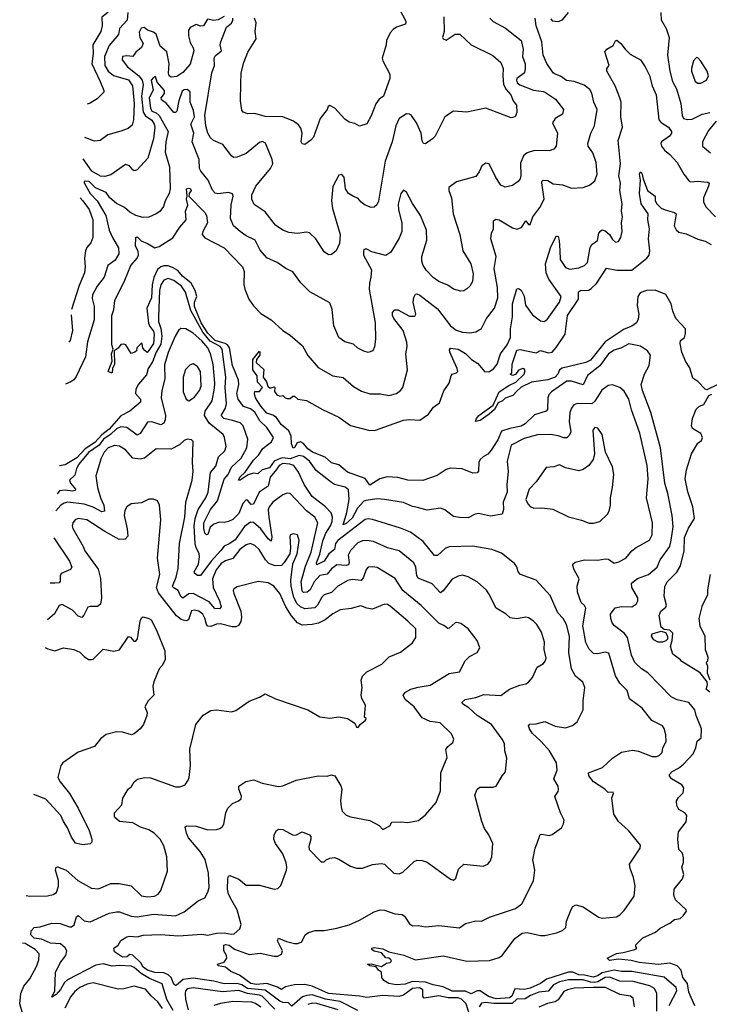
# Model space of a CAD drawing. Extents: x 1493970 to 1595317, y 729910 to 844791.
# Tile 195 of 256: x 1498057 to 1502742, y 823022 to 829716. Entities that reach past the tile are written whole.
import ezdxf

# ---------------------------------------------------------------- set-up
doc = ezdxf.new("R2010")
doc.units = 0

msp = doc.modelspace()

# ---------------------------------------------------------------- linework, layer by layer
at = {"layer": '0CON10XD'}
for points in [[(1498586, 830048.6), (1498595, 830043.8), (1498652.7, 829972.7), (1498703.3, 829935), (1498714.4, 829915), (1498714.4, 829884.4), (1498702.2, 829845), (1498675, 829809.2), (1498655.3, 829764.7), (1498615, 829732), (1498618.1, 829675), (1498608.2, 829635), (1498552.9, 829545), (1498556, 829485), (1498546.8, 829415), (1498604.4, 829295), (1498628, 829235), (1498627.7, 829222.3), (1498582.4, 829177.6), (1498535, 829148.6), (1498516, 829141.7)], [(1500588, 829885), (1500681.2, 829705), (1500677.5, 829685), (1500617.5, 829665), (1500595, 829650), (1500574.3, 829625.7), (1500548, 829575), (1500545.8, 829545), (1500520, 829455), (1500524, 829435), (1500572, 829345), (1500570.8, 829315), (1500528.6, 829195), (1500500, 829175), (1500476.8, 829143.2), (1500445, 829062.5), (1500415, 829007.5), (1500365, 828992.5), (1500335, 829010), (1500295, 829020), (1500265, 829038.8), (1500198.8, 829115), (1500165, 829133.3), (1500153.6, 829126.4), (1500146.2, 829105), (1500098.1, 829045), (1500052.9, 828917.1), (1500035, 828896.2), (1499995, 828867.5), (1499975, 828872.5), (1499970, 828885), (1499975.8, 828945), (1499967.9, 828977.9), (1499952.1, 829002.1), (1499916.1, 829026.1), (1499845, 829055.4), (1499725, 829057.8), (1499655, 829078), (1499606.1, 829076.1), (1499575, 829086.7), (1499565, 829100), (1499557.1, 829165), (1499558.7, 829281.3), (1499562.5, 829355), (1499580, 829425), (1499607.3, 829495), (1499664.4, 829585), (1499656, 829635), (1499664.3, 829694.3), (1499652.2, 829725)], [(1501250.6, 829725), (1501273.2, 829703.2), (1501357.2, 829657.2), (1501463.8, 829573.8), (1501478.2, 829515), (1501473.6, 829466.4), (1501490.6, 829415), (1501492.3, 829385), (1501486, 829355), (1501435.2, 829315), (1501431.4, 829305), (1501435.9, 829285.9), (1501455, 829272.9), (1501547.7, 829237.7), (1501615, 829226.8), (1501637.2, 829217.2), (1501697.1, 829175), (1501750.8, 829105), (1501745, 829073.8), (1501695, 829044), (1501677.5, 829015), (1501711.5, 828945), (1501701.2, 828855), (1501685, 828836.2), (1501655, 828824.2), (1501555, 828825.6), (1501505, 828811.8), (1501479.5, 828790.5), (1501458.7, 828741.3), (1501462.4, 828657.6), (1501456.7, 828635), (1501444.2, 828615), (1501405, 828588.1), (1501355, 828576.9), (1501325, 828591.9), (1501292.2, 828642.2), (1501245.6, 828735), (1501225, 828740.6), (1501197.8, 828722.2), (1501179.3, 828680.7), (1501155, 828650.8), (1501025, 828614), (1500972.9, 828575), (1500973.1, 828555), (1500991.5, 828505), (1501003.1, 828395), (1501048.2, 828255), (1501067.8, 828145), (1501121.1, 828055), (1501137.8, 827987.8), (1501133.3, 827935), (1501115.6, 827905), (1501095, 827885.8), (1501075, 827872.5), (1501055, 827869.2), (1501005, 827884.2), (1500965, 827911.9), (1500905, 827935.8), (1500865, 827963.1), (1500820.8, 828010.8), (1500798.9, 828045), (1500790, 828075), (1500790, 828105), (1500823.9, 828216.1), (1500821.8, 828285), (1500779.5, 828385), (1500725.4, 828465.4), (1500685, 828543.8), (1500665, 828556.7), (1500645.9, 828534.1), (1500629.3, 828460.7), (1500630.7, 828425), (1500652.6, 828332.6), (1500653.4, 828275), (1500635, 828230.6), (1500577.5, 828135), (1500545, 828113.2), (1500448.7, 828138.7), (1500415, 828156.2), (1500405, 828156.7), (1500393.1, 828146.9), (1500393.2, 828115), (1500446.2, 828015), (1500443.5, 827965), (1500432.9, 827925), (1500430.6, 827885), (1500472.5, 827655), (1500475.4, 827545), (1500468.5, 827491.5), (1500456, 827465), (1500425, 827454.2), (1500395, 827462.5), (1500355, 827482.5), (1500325, 827509.4), (1500265, 827526.9), (1500225.4, 827555.4), (1500191.8, 827635), (1500180.9, 827745), (1500165, 827790), (1500029.2, 827865), (1499967.6, 827927.6), (1499912.2, 828002.2), (1499864.6, 828024.6), (1499806.2, 828065), (1499736.7, 828096.7), (1499690.1, 828150.1), (1499656, 828216), (1499595.4, 828245.4), (1499555.7, 828275), (1499509.5, 828315), (1499488.2, 828365), (1499492.9, 828457.1), (1499506.4, 828515), (1499502.1, 828532.1), (1499475, 828540.5), (1499402.9, 828532.9), (1499385, 828536), (1499367.2, 828557.2), (1499337.5, 828625), (1499288.5, 828685), (1499279.1, 828705), (1499276.9, 828765), (1499228, 828885), (1499240.2, 828945), (1499220, 829005), (1499244.4, 829055), (1499238.6, 829098.6), (1499215.7, 829155.7), (1499215, 829225.6), (1499195, 829241.4), (1499175, 829239.7), (1499161, 829229), (1499138.3, 829165), (1499125, 829094), (1499115.9, 829084.1), (1499105, 829085.5), (1499055.2, 829145.2), (1499020.5, 829170.5), (1499018.9, 829185), (1499041.6, 829215), (1499041, 829235), (1498990.7, 829290.7), (1498980, 829330), (1498965, 829323.8), (1498950.3, 829305), (1498963.5, 829236.5), (1498937.4, 829185), (1498944.4, 829115), (1498954.9, 829094.9), (1498985, 829083.3), (1499003.9, 829065), (1499066.1, 828955), (1499048.6, 828885), (1499045.3, 828815), (1499073.6, 828715), (1499080, 828565), (1499072.5, 828535), (1499044.2, 828485), (1499033.8, 828445), (1499008.3, 828411.7), (1498983.3, 828395), (1498935, 828374.3), (1498895, 828370), (1498845, 828383.8), (1498805, 828407.9), (1498769.1, 828439.1), (1498715, 828466.2), (1498669.3, 828505), (1498645, 828541.1), (1498572.8, 828572.8), (1498528.9, 828615), (1498502.3, 828617.7), (1498494, 828615), (1498494.2, 828605.8), (1498534.6, 828534.6), (1498582.5, 828485), (1498642.3, 828385), (1498665.5, 828285), (1498686.4, 828235), (1498728.9, 828165), (1498729.6, 828125), (1498705, 828080), (1498655.7, 828044.3), (1498630.5, 827965), (1498582.8, 827905), (1498551.6, 827845), (1498549.9, 827819.9), (1498563.1, 827765), (1498561.8, 827675), (1498517.2, 827525), (1498503.8, 827425), (1498440.1, 827289.9), (1498425, 827268.2), (1498405, 827253.8), (1498369, 827237.6)], [(1499445, 829736.6), (1499405.8, 829715), (1499375, 829710), (1499331.7, 829718.3), (1499305, 829674), (1499285, 829672.5), (1499255, 829682.5), (1499215, 829662), (1499204.4, 829645), (1499203.1, 829605), (1499215, 829560), (1499235.3, 829525.3), (1499239.7, 829505), (1499215, 829414.5), (1499165, 829357.3), (1499125, 829329.7), (1499085, 829325.4), (1499073.1, 829333.1), (1499066.9, 829353.1), (1499072, 829415), (1499056.7, 829496.8), (1499010.8, 829535), (1498985, 829616.5), (1498965, 829630.7), (1498925, 829643.6), (1498901.8, 829661.8), (1498881.5, 829658.5), (1498868, 829632), (1498872.8, 829595), (1498895.2, 829555), (1498885, 829527.3), (1498846.9, 829495), (1498825.4, 829464.6), (1498785, 829470.8), (1498754.7, 829465), (1498753.9, 829443.9), (1498790, 829395), (1498866.6, 829335), (1498888.5, 829305), (1498894.8, 829275), (1498883.7, 829196.3), (1498896.4, 829086.4), (1498912.2, 829062.2), (1498955, 829032.2), (1498971.2, 829005), (1498975.2, 828985), (1498964.8, 828905.2), (1498926.9, 828775), (1498855.5, 828694.5), (1498835, 828688), (1498824.5, 828694.5), (1498802.9, 828722.9), (1498775, 828731.1), (1498675, 828661.2), (1498635, 828649.6), (1498605, 828651.1), (1498546.8, 828685), (1498487.2, 828768.9)], [(1498791.9, 829765), (1498786.6, 829713.4), (1498735.9, 829655), (1498728.5, 829615), (1498665, 829539.5), (1498631.9, 829465), (1498635.7, 829405), (1498657.1, 829365), (1498695, 829336.9), (1498795, 829305.8), (1498824.2, 829265), (1498835.2, 829145), (1498830.4, 829035), (1498820.2, 828999.8), (1498793.6, 828976.4), (1498745, 828956.9), (1498656.4, 828933.6), (1498604.4, 828895.6), (1498565, 828890), (1498498.5, 828915.6)], [(1500938.2, 829735), (1500940, 829635), (1500930, 829595), (1500935, 829584.5), (1500955, 829575.7), (1501015, 829616.7), (1501047.5, 829617.5), (1501123.8, 829545), (1501272.4, 829472.4), (1501326.9, 829425), (1501342.5, 829385), (1501338.5, 829335), (1501344.7, 829274.7), (1501361.3, 829241.3), (1501392.9, 829205), (1501408.9, 829165), (1501432.7, 829135), (1501435.5, 829085), (1501423.6, 829056.4), (1501395, 829048.1), (1501225, 829113.3), (1501095, 829086), (1501005, 829093.8), (1500944.5, 829055.5), (1500878.8, 828925), (1500862.5, 828905), (1500815, 828872.5), (1500800, 828875), (1500791.7, 828891.7), (1500784.3, 828945), (1500753.1, 829015), (1500720, 829065), (1500705, 829074.2), (1500685, 829075.7), (1500635, 829044), (1500612.3, 828995), (1500587.5, 828885), (1500539.1, 828755), (1500495, 828482.5), (1500483, 828457), (1500465, 828442), (1500445, 828440), (1500405, 828455.8), (1500376.4, 828476.4), (1500355, 828502.9), (1500325, 828512.9), (1500290, 828535), (1500271.5, 828565), (1500262, 828645), (1500245, 828663.8), (1500225, 828658.8), (1500185, 828582), (1500174.7, 828485), (1500182, 828432), (1500234.3, 828255), (1500229.4, 828195), (1500206.7, 828145), (1500175, 828120), (1500155, 828116.7), (1500125, 828136.7), (1500069.2, 828225), (1500025, 828265.8), (1500005, 828272.5), (1499945, 828263.1), (1499885, 828268.6), (1499845, 828284.3), (1499795, 828318.1), (1499725, 828408.6), (1499648.9, 828458.9), (1499634.5, 828495), (1499635, 828526.2), (1499661.5, 828585), (1499761.8, 828705), (1499777.8, 828735), (1499772.5, 828765), (1499727.5, 828877.5), (1499706.8, 828886.8), (1499685, 828881.1), (1499595, 828806.7), (1499535, 828780.8), (1499509.5, 828779.5), (1499495, 828790), (1499437, 828867), (1499373.8, 828895), (1499353, 828913), (1499334.6, 828944.6), (1499322.3, 828995), (1499315.4, 829065.4), (1499362.8, 829355), (1499380.8, 829405), (1499377.5, 829455), (1499386.8, 829473.2), (1499428.9, 829505), (1499419.4, 829545), (1499424, 829565), (1499462.3, 829665), (1499495, 829693.1), (1499505, 829711.4), (1499505.2, 829725)], [(1501928.7, 828591.3), (1501965, 828620), (1501980, 828665), (1501974.5, 828745), (1501950.8, 828810.8), (1501920.4, 828855), (1501917.5, 828875), (1501936.6, 828943.4), (1501962.2, 828995), (1501981.4, 829105), (1501958.6, 829155), (1501945, 829216.7), (1501930.9, 829240.9), (1501891.1, 829271.1), (1501825, 829295.3), (1501772.4, 829302.4), (1501731.4, 829331.4), (1501695, 829345.7), (1501682.5, 829355), (1501638.7, 829418.7), (1501613.8, 829475), (1501605.6, 829565), (1501565.6, 829675), (1501560, 829725)], [(1501665, 829722.5), (1501675, 829708), (1501715, 829703.8), (1501745.9, 829714.1), (1501786.7, 829765)], [(1502412.5, 829765), (1502415.8, 829715), (1502450, 829655), (1502470.6, 829595), (1502457.5, 829475), (1502473.1, 829365), (1502491.3, 829295), (1502520, 829245), (1502549.6, 829145), (1502557.9, 829065), (1502567.1, 829045), (1502595, 829037.3), (1502625, 829039.1), (1502695, 829073.4), (1502745, 829084.3)], [(1500045.3, 826774.7), (1500015, 826798.2), (1499985, 826835.3), (1499965, 826846.5), (1499941.7, 826838.3), (1499925, 826806.7), (1499915, 826804), (1499903.1, 826833.1), (1499900.3, 826885), (1499885, 826920.3), (1499832.5, 826965), (1499802, 827012), (1499777.3, 827027.3), (1499735, 827041.2), (1499695, 827088), (1499660, 827145), (1499651.2, 827175), (1499655, 827187.5), (1499685, 827187.5), (1499705.6, 827215.6), (1499671.7, 827251.7), (1499669.5, 827295), (1499640, 827335), (1499641.2, 827405), (1499685, 827463.3), (1499688.6, 827458.6), (1499687.3, 827435), (1499666.2, 827405), (1499662.5, 827385), (1499715, 827338), (1499711.5, 827285), (1499733.3, 827255), (1499743.3, 827225), (1499758.3, 827211.7), (1499785, 827220), (1499790, 827215), (1499788.3, 827188.3), (1499805, 827166.7), (1499825, 827156.7), (1499845, 827160), (1499860, 827145), (1499875, 827140), (1499895, 827140), (1499913, 827157), (1499925, 827157.5), (1499946.1, 827136.1), (1500005, 827128), (1500115, 827066.2), (1500225, 827014), (1500305, 826956.7), (1500435, 826922.3), (1500475, 826925.3), (1500665, 826993.9), (1500705, 826997.7), (1500775, 826992.3), (1500833.5, 827035), (1500869.1, 827080.9), (1500909.9, 827110.1), (1500938.3, 827191.7), (1500975.5, 827245), (1500989.2, 827295), (1500996.2, 827305), (1501025.3, 827314.7), (1501033.1, 827325), (1501029.6, 827345), (1500979.4, 827455), (1500977.5, 827472.5), (1500985, 827483.8), (1501035, 827476.5), (1501086.7, 827446.7), (1501126.5, 827405), (1501169.1, 827379.1), (1501215, 827324.6), (1501245, 827320.8), (1501275, 827341.6), (1501301, 827375), (1501323.4, 827445), (1501369.6, 827505), (1501390.9, 827555), (1501390.9, 827615), (1501405.8, 827695), (1501404.8, 827785), (1501433.5, 827886.5), (1501445, 827889.2), (1501465, 827877.1), (1501484.2, 827835.8), (1501494.5, 827775), (1501540.3, 827710.3), (1501595, 827668), (1501620, 827665), (1501641.2, 827678.8), (1501725, 827795.7), (1501735.5, 827835), (1501651.7, 827951.7), (1501634.2, 827995), (1501629, 828055), (1501665, 828172), (1501704.3, 828245.7), (1501715, 828241.2), (1501723.2, 828215), (1501726.8, 828146.8), (1501729.5, 828085), (1501765, 828031.5), (1501795, 828020), (1501855, 828029.5), (1501893.8, 828045), (1501915.6, 828065), (1501932.5, 828167.5), (1501943.5, 828186.5), (1501983.2, 828215), (1501992.3, 828265), (1502005, 828281.1), (1502015, 828286.5), (1502035, 828280.9), (1502064.8, 828254.8), (1502085, 828222.5), (1502105, 828204.2), (1502125, 828208), (1502142.2, 828235), (1502149.5, 828275), (1502146.5, 828335), (1502152.9, 828375), (1502146.4, 828415), (1502149.2, 828465), (1502133.8, 828555), (1502139.2, 828605), (1502127.7, 828655), (1502139.3, 828735), (1502123.8, 828895), (1502151.8, 828985), (1502140.7, 829055), (1502144.6, 829155), (1502133.9, 829185), (1502103.1, 829265), (1502046.2, 829365), (1502046.4, 829383.6), (1502062.5, 829405), (1502032.3, 829497.7), (1502046.7, 829515), (1502089.5, 829540.5), (1502105, 829572.5), (1502115, 829576.2), (1502141.2, 829555), (1502170, 829515), (1502205, 829481.2), (1502273.9, 829443.9), (1502306.4, 829396.4), (1502335, 829336.2), (1502353.8, 829265), (1502380.8, 829205), (1502400, 829035), (1502415, 829016.7), (1502465.6, 828985), (1502485.7, 828955), (1502486, 828945), (1502471.4, 828925), (1502417.1, 828885), (1502412.9, 828875), (1502418.6, 828855), (1502437.8, 828827.8), (1502475, 828799.4), (1502525, 828745.7), (1502569.4, 828665), (1502605, 828618.6), (1502615, 828613.3), (1502665, 828617.8), (1502705, 828614.2), (1502732.3, 828612.3), (1502741.1, 828605), (1502737.8, 828585), (1502702.7, 828505), (1502703.5, 828475), (1502721.7, 828441.7), (1502785.3, 828375.3)], [(1502685, 829284.2), (1502723.3, 829305), (1502738, 829335), (1502727.1, 829365), (1502685, 829433.8), (1502665, 829456.2), (1502655, 829458.8), (1502634.3, 829435), (1502621.4, 829385), (1502622.2, 829365), (1502646.2, 829295), (1502664.3, 829284.3), (1502685, 829284.2)], [(1502789.6, 829025), (1502737.2, 828962.8), (1502697.1, 828885), (1502695.9, 828855.9), (1502751.2, 828811.2)], [(1502795, 827233.3), (1502725, 827200), (1502714.1, 827204.1), (1502665, 827256.7), (1502629.5, 827279.5), (1502609.6, 827349.6), (1502580, 827395), (1502556.5, 827455), (1502543.3, 827515), (1502545.7, 827534.3), (1502574, 827555), (1502581.7, 827581.7), (1502581.1, 827615), (1502515.4, 827685), (1502493.8, 827735), (1502482.7, 827785), (1502446.7, 827846.7), (1502375, 827876), (1502314.8, 827875.2), (1502271.8, 827858.2), (1502257.3, 827835), (1502253.1, 827773.1), (1502264.5, 827714.5), (1502259.4, 827680.6), (1502247.8, 827655), (1502216.8, 827633.2), (1502165, 827611.3), (1502034.1, 827525.9), (1501935, 827401.2), (1501903.8, 827385), (1501743.5, 827346.5), (1501725.6, 827334.4), (1501712.8, 827305), (1501694.4, 827285), (1501645, 827267.5), (1501535, 827251.2), (1501465, 827217.8), (1501435, 827190), (1501407.9, 827162.1), (1501355, 827143.3), (1501336.3, 827123.7), (1501308.6, 827111.4), (1501283.3, 827065), (1501246.9, 827033.1), (1501185, 826990), (1501154.1, 826984.1), (1501160.8, 827005), (1501176.4, 827025), (1501274, 827096), (1501314, 827186), (1501380.2, 827229.8), (1501428.7, 827251.3), (1501485.3, 827305), (1501491.5, 827331.5), (1501485, 827342), (1501475, 827344.2), (1501446.9, 827333.1), (1501425, 827303.8), (1501405, 827297.5), (1501390, 827305), (1501400, 827315), (1501403.1, 827375), (1501435, 827468.2), (1501456.9, 827473.1), (1501565, 827450.4), (1501595, 827467.1), (1501650.2, 827450.2), (1501675, 827456.4), (1501702.8, 827487.2), (1501762.3, 827577.7), (1501779.5, 827705), (1501854.6, 827815), (1501853.4, 827866.6), (1501866.3, 827873.7), (1501923.6, 827876.4), (1501940.8, 827889.2), (1501976.7, 827923.3), (1502043.9, 828026.1), (1502115, 828013), (1502215, 828012.9), (1502318.1, 828095), (1502334.4, 828115), (1502339.2, 828145), (1502329.5, 828225), (1502335.9, 828295), (1502324, 828355), (1502326.7, 828395), (1502280.5, 828465), (1502267.7, 828535), (1502274.3, 828624.3), (1502268, 828665), (1502275, 828682.5), (1502285, 828673.3), (1502292, 828635), (1502323.3, 828555), (1502373.8, 828515), (1502375.6, 828485), (1502385.5, 828465), (1502415, 828433.8), (1502442.4, 828422.4), (1502505.4, 828405.4), (1502516.7, 828396.7), (1502503.5, 828315), (1502517.4, 828287.4), (1502535, 828271.4), (1502585, 828260.5), (1502665, 828224.1), (1502715, 828211.2), (1502755, 828187.3)], [(1502470, 823015), (1502521.5, 823115), (1502516.2, 823136.2), (1502435, 823207.7), (1502215, 823244.5), (1502145, 823246.4), (1502095.3, 823255.3), (1502015, 823236.8), (1501981.7, 823215), (1501953.2, 823206.8), (1501895, 823220.9), (1501855, 823223.2), (1501815, 823240.1), (1501785, 823240.5), (1501636, 823194), (1501595.1, 823164.9), (1501525, 823131.7), (1501483.9, 823123.9), (1501421.5, 823128.5), (1501411.7, 823105), (1501401.4, 823078.6), (1501385, 823065.7), (1501295, 823060.7), (1501241.3, 823075), (1501185, 823113.1), (1501165, 823114), (1501125, 823092.9), (1501085, 823111.7), (1500995, 823111), (1500935, 823142.3), (1500865, 823154.6), (1500815, 823174), (1500725, 823177.5), (1500675, 823158.8), (1500615, 823154.8), (1500563.8, 823165), (1500530, 823185), (1500517.5, 823205), (1500515, 823240), (1500493.8, 823253.8), (1500478.3, 823278.3), (1500435, 823283.1), (1500420, 823295), (1500445, 823297.1), (1500515, 823279.4), (1500548.3, 823301.7), (1500575, 823307.5), (1500582.5, 823315), (1500578.8, 823325), (1500565, 823336.2), (1500545, 823337.5), (1500515, 823372.5), (1500465, 823383.3), (1500450, 823395), (1500450, 823405), (1500465, 823407.8), (1500525, 823398.8), (1500565, 823380), (1500666.4, 823356.4), (1500745, 823324.4), (1500935, 823352.9), (1501094.7, 823314.7), (1501248.9, 823321.1), (1501315, 823341.2), (1501335, 823354.5), (1501420.4, 823469.6), (1501470, 823505), (1501505, 823510.4), (1501595, 823491.2), (1501625, 823490.6), (1501705, 823509.2), (1501745.6, 823525), (1501766.7, 823545), (1501773, 823587), (1501802.8, 823667.2), (1501815, 823686.2), (1501835, 823698), (1501885, 823686), (1501990, 823615), (1502017.8, 823607.8), (1502112.2, 823617.8), (1502135, 823630), (1502165, 823660), (1502232.7, 823757.3), (1502238.3, 823828.3), (1502228.1, 823885), (1502203.6, 823945), (1502200, 823975), (1502272, 824085), (1502274.2, 824105), (1502193.1, 824205), (1502125.8, 824265), (1502094.4, 824314.4), (1502080, 824425), (1502092.5, 824455), (1502090, 824465), (1502055, 824462.5), (1502032.5, 824485), (1501955.7, 824535.7), (1501924.5, 824574.5), (1501921.2, 824595), (1502017.8, 824632.2), (1502084, 824695), (1502145, 824735.6), (1502219.7, 824749.7), (1502262.4, 824742.4), (1502355, 824706.9), (1502385, 824707.1), (1502405, 824715.8), (1502421.4, 824735), (1502425.6, 824765), (1502450.3, 824809.7), (1502448.1, 824855), (1502435, 824896.7), (1502424.4, 824914.4), (1502352.6, 824952.6), (1502286.2, 825035), (1502200, 825100), (1502184.3, 825155), (1502135, 825206.5), (1502104, 825255), (1502058.8, 825408.8), (1502035, 825416.9), (1501985, 825404.4), (1501955, 825407.1), (1501925, 825437.5), (1501902.4, 825482.4), (1501882.8, 825595), (1501902.9, 825715), (1501895, 825733.8), (1501872.5, 825755), (1501847.1, 825825), (1501844.3, 825865), (1501857.5, 825915), (1501824, 825975), (1501814, 826005), (1501816.2, 826015), (1501831.2, 826028.8), (1501895, 826043.1), (1501985, 826042.1), (1502035, 826051.2), (1502058.2, 826048.2), (1502095, 826021.1), (1502128.6, 826031.4), (1502174.4, 826055), (1502215.3, 826104.7), (1502245, 826128.8), (1502335, 826177.3), (1502354, 826215), (1502356.9, 826295), (1502316, 826465), (1502327.1, 826595), (1502321.3, 826685), (1502270.4, 826905), (1502212.7, 827062.7), (1502195.3, 827135), (1502165, 827191.1), (1502135, 827215.5), (1502085, 827233.1), (1502055, 827229.4), (1502012.3, 827197.7), (1501965, 827123.5), (1501945.2, 827104.8), (1501845, 827106.4), (1501822.6, 827097.4), (1501805.5, 827075), (1501794.5, 827045), (1501790.3, 826985), (1501800.5, 826915), (1501790.2, 826889.8), (1501775, 826874.1), (1501755, 826872.5), (1501715, 826887.3), (1501663, 826897), (1501575, 826893.4), (1501485, 826868.4), (1501396.6, 826823.4), (1501369.1, 826715), (1501376, 826645), (1501365.9, 826555), (1501369.7, 826505), (1501340.9, 826435), (1501343.3, 826385), (1501335, 826354), (1501255, 826341.1), (1501175, 826359.2), (1501152.5, 826355), (1501105, 826328.8), (1501045, 826332), (1501005, 826338.8), (1500945, 826382.9), (1500915, 826395.8), (1500825, 826382.5), (1500759.2, 826400.8), (1500725, 826406.7), (1500665, 826433.3), (1500535, 826454.6), (1500485, 826457.7), (1500407.6, 826447.6), (1500395, 826441.9), (1500351, 826395), (1500315, 826327), (1500275, 826290.3), (1500255, 826281.4), (1500278.9, 826365), (1500295.7, 826455), (1500290.3, 826520.3), (1500267.6, 826537.6), (1500195, 826556.7), (1500175, 826568.5), (1500070.9, 826650.9), (1500024.8, 826714.8), (1499985, 826747.5), (1499955, 826753.5), (1499895, 826729.9), (1499845, 826737), (1499826.3, 826733.7), (1499785.8, 826714.2), (1499755, 826669.4), (1499704.8, 826655.2), (1499675, 826629.5), (1499645, 826632.8), (1499608.4, 826621.6), (1499555, 826584.7), (1499544.5, 826585), (1499552.5, 826605), (1499589.3, 826640.7), (1499645, 826722.1), (1499679.1, 826755), (1499709, 826801), (1499768.2, 826845), (1499780.8, 826875), (1499735, 826942.9), (1499687.8, 826987.8), (1499655, 827048.2), (1499625, 827069.5), (1499576.9, 827086.9), (1499541.1, 827135), (1499531.8, 827175), (1499544.7, 827235), (1499544, 827265), (1499502.7, 827365), (1499481.2, 827485), (1499467.8, 827505), (1499453.7, 827513.7), (1499384, 827535), (1499334.6, 827585), (1499290.7, 827655), (1499245.5, 827765), (1499243.9, 827796.1), (1499259.7, 827835), (1499248.7, 827875), (1499222.5, 827925), (1499163, 827973), (1499130.6, 828010.6), (1499095, 828032.2), (1499065, 828042.1), (1499035, 828043.2), (1499015, 828035.7), (1498992.2, 828017.8), (1498967.4, 827962.6), (1498956.6, 827913.4), (1498952.1, 827825), (1498919.7, 827755), (1498932.2, 827652.2), (1498940.6, 827630.6), (1498965, 827599.5), (1498971.5, 827575), (1498965.9, 827515), (1498935, 827466.2), (1498923.3, 827453.3), (1498907, 827467), (1498893, 827483), (1498890, 827515), (1498885, 827517.5), (1498853.3, 827485), (1498850, 827465), (1498840, 827455), (1498815, 827447.5), (1498777.5, 827505), (1498765, 827510), (1498745, 827507.5), (1498726.5, 827483.5), (1498698, 827465), (1498700, 827375), (1498686.9, 827345), (1498686, 827315), (1498675, 827315.8), (1498658.6, 827325), (1498684.5, 827395), (1498679.6, 827445), (1498691.4, 827475), (1498682, 827505), (1498683.4, 827546.6), (1498682.6, 827705), (1498696.6, 827745), (1498702.1, 827807.9), (1498771.1, 827945), (1498812.1, 828045), (1498855.9, 828094.1), (1498864.7, 828115), (1498862.3, 828142.3), (1498844.6, 828175.4), (1498845, 828236.2), (1498855, 828238.6), (1498882.5, 828212.5), (1498925, 828195.3), (1498975, 828164.6), (1499005, 828173.2), (1499097.6, 828232.4), (1499145.3, 828305), (1499188.9, 828355), (1499183.1, 828415), (1499199.6, 828455), (1499189.2, 828495), (1499194.3, 828515), (1499191.2, 828565), (1499205, 828570.6), (1499217, 828567), (1499222, 828555), (1499208.8, 828535), (1499206.7, 828515), (1499314.7, 828405), (1499325.5, 828385), (1499332.1, 828335), (1499300, 828275), (1499295.6, 828255), (1499315, 828233.3), (1499445, 828165.8), (1499570.5, 828035), (1499582.7, 828005), (1499579.7, 827915), (1499586.4, 827885), (1499614.1, 827815), (1499645, 827770.4), (1499695, 827718.6), (1499765.5, 827675.5), (1499845, 827602), (1499895, 827572), (1499978.7, 827498.7), (1500015, 827432), (1500085, 827351.4), (1500185, 827295.7), (1500255, 827284.3), (1500325, 827222.9), (1500380.2, 827190.2), (1500435, 827173.1), (1500505, 827172), (1500565, 827161.4), (1500616, 827175), (1500645, 827195.8), (1500658.9, 827215), (1500691.4, 827335), (1500680, 827445), (1500690, 827495), (1500687.5, 827522.5), (1500663, 827603), (1500600, 827685), (1500590.9, 827705), (1500590.8, 827725), (1500605, 827743.3), (1500625, 827742.5), (1500705, 827700.5), (1500740.5, 827699.5), (1500747.5, 827715), (1500730.8, 827795), (1500735, 827827.5), (1500745, 827850), (1500755, 827852), (1500775, 827843.1), (1500895, 827750.9), (1500983.8, 827635), (1501021.4, 827605), (1501065, 827591.3), (1501115, 827586.7), (1501156.9, 827593.1), (1501194.5, 827615.5), (1501229.4, 827685), (1501283.3, 827755), (1501306.2, 827825), (1501303.2, 827895), (1501280.8, 828025), (1501293.5, 828106.5), (1501258.5, 828225), (1501262.9, 828265), (1501275.6, 828295), (1501275, 828347.5), (1501290.8, 828359.2), (1501313.9, 828356.1), (1501405, 828301.4), (1501435, 828292), (1501465.9, 828304.1), (1501495, 828347.5), (1501515, 828322.5), (1501525, 828322.5), (1501544.4, 828375.6), (1501591.7, 828438.3), (1501619.4, 828495), (1501604.3, 828605.7), (1501605, 828616.7), (1501614.5, 828625.5), (1501645, 828621.8), (1501680.9, 828600.9), (1501745, 828593.8), (1501805, 828570.5), (1501885.8, 828574.2), (1501928.7, 828591.3)], [(1498466.8, 828504), (1498484.7, 828485), (1498527.8, 828425), (1498553.6, 828355), (1498554, 828236), (1498540.1, 828199.9), (1498513.2, 828166.8), (1498503.8, 828145), (1498496, 828095), (1498502.7, 828035), (1498497.2, 827995), (1498461, 827909), (1498408.2, 827745)], [(1501112.2, 822952.2), (1501090.2, 823025), (1501058.4, 823058.4), (1501035, 823065.5), (1500967, 823067), (1500905, 823080.7), (1500805.3, 823065.3), (1500795.3, 823075.3), (1500795, 823121.4), (1500774, 823135), (1500725, 823131), (1500665, 823085.3), (1500635, 823075.2), (1500525, 823082.5), (1500415, 823069.3), (1500365, 823078.8), (1500155, 823094.9), (1500045, 823144.8), (1499995, 823157.6), (1499925, 823154.8), (1499861.7, 823141.7), (1499835, 823124), (1499808.9, 823138.9), (1499735, 823163.6), (1499665, 823156.2), (1499626.2, 823165), (1499551.3, 823221.3), (1499490.8, 823245), (1499454.7, 823274.7), (1499404.3, 823285), (1499400.8, 823295), (1499445, 823310), (1499464.2, 823335), (1499462, 823355), (1499443.8, 823385), (1499443.8, 823425), (1499455, 823429.4), (1499480.8, 823425), (1499516.8, 823396.8), (1499615, 823360.4), (1499690.9, 823370.9), (1499785, 823348.9), (1499811.3, 823348.7), (1499835, 823364), (1499841.5, 823385), (1499808.1, 823455), (1499815, 823472), (1499870, 823450), (1499924.4, 823435.6), (1499945.7, 823435.7), (1499973.6, 823446.4), (1499996.9, 823495), (1500018.5, 823511.5), (1500065, 823523.1), (1500126, 823524), (1500210.8, 823539.2), (1500295, 823563.3), (1500366.1, 823593.9), (1500465, 823651.5), (1500505, 823663.8), (1500535, 823662.3), (1500605, 823638.1), (1500655, 823632.9), (1500670.5, 823620.5), (1500705, 823568.8), (1500725, 823556), (1500765, 823557.5), (1500815, 823548.8), (1500905, 823558.9), (1501045, 823542.5), (1501085, 823571.2), (1501155, 823590), (1501195, 823588), (1501250, 823615), (1501425, 823674.4), (1501468, 823705), (1501548.3, 823861.7), (1501556.8, 823933.2), (1501542.5, 824005), (1501559.2, 824085), (1501573, 824117), (1501594.1, 824175.9), (1501605, 824180), (1501655, 824170), (1501675, 824176.7), (1501737.7, 824222.3), (1501751.7, 824248.3), (1501756.1, 824273.9), (1501730.8, 824325), (1501692.5, 824435), (1501715, 824468.8), (1501717.6, 824482.4), (1501715.4, 824505.4), (1501686.2, 824555), (1501708.6, 824615), (1501703.3, 824665), (1501655.5, 824745), (1501599.4, 824809.4), (1501539.4, 824865), (1501520, 824895), (1501514.1, 824915.9), (1501523, 824927), (1501565, 824928.1), (1501625, 824944), (1501695, 824913.1), (1501765, 824901.4), (1501812.7, 824917.3), (1501845, 824943.3), (1501885.8, 825025), (1501884.2, 825085), (1501897.1, 825175), (1501882.6, 825212.6), (1501834.2, 825254.2), (1501805, 825302), (1501787.3, 825415), (1501792.6, 825525), (1501771.1, 825605), (1501749.6, 825645), (1501712.8, 825682.8), (1501662.1, 825802.1), (1501565.3, 825905.3), (1501458.8, 825945), (1501443.2, 825963.2), (1501435.6, 825995.6), (1501419.1, 826019.1), (1501329.7, 826089.7), (1501265, 826114.4), (1501135, 826137.5), (1500975, 826132.9), (1500948.3, 826121.7), (1500895, 826073.8), (1500875, 826073.3), (1500799.2, 826169.3), (1500711.9, 826231.9), (1500645, 826259.3), (1500455, 826318), (1500425, 826322.3), (1500405, 826317.1), (1500218.6, 826175), (1500202.8, 826155), (1500195.9, 826114.1), (1500156.6, 826085), (1500125, 826034.4), (1500075, 826010.6), (1500073.4, 826023.4), (1500097, 826083), (1500117, 826173), (1500136.8, 826225), (1500169, 826275), (1500180.5, 826305), (1500182.2, 826335), (1500172.9, 826362.9), (1500134.8, 826404.8), (1500045, 826475.5), (1499989.1, 826555), (1499950.8, 826640.8), (1499918.8, 826685), (1499891.4, 826695), (1499845, 826699.2), (1499820.5, 826685), (1499801.5, 826658.5), (1499759.7, 826605), (1499745.3, 826545), (1499684.3, 826505), (1499645, 826421.8), (1499630.4, 826420.4), (1499605, 826450), (1499595, 826451.9), (1499572.8, 826427.2), (1499545, 826358.6), (1499505, 826319.2), (1499475, 826304.4), (1499445, 826298.1), (1499415, 826300.6), (1499375, 826285.4), (1499350.4, 826265), (1499335, 826216.2), (1499325, 826214.5), (1499315.6, 826225), (1499307, 826257), (1499308.6, 826295), (1499353.4, 826385), (1499400.4, 826445), (1499445, 826592.2), (1499472.6, 826625), (1499496.1, 826673.9), (1499560.6, 826735), (1499601.1, 826805), (1499606.5, 826865), (1499575.3, 826955), (1499554.4, 826975), (1499501.9, 826991.9), (1499444.5, 827004.5), (1499424.6, 827025), (1499455.8, 827075), (1499461.7, 827105), (1499452.4, 827215), (1499456.5, 827285), (1499433.1, 827475), (1499419.4, 827495), (1499350.5, 827530.5), (1499301.3, 827591.3), (1499218.9, 827738.9), (1499182.5, 827862.5), (1499156.3, 827905), (1499105, 827943.8), (1499065, 827955.8), (1499035.2, 827944.8), (1499015, 827912.5), (1499006.5, 827875), (1498998.8, 827695), (1499000, 827665), (1499015.5, 827615.5), (1499022.7, 827565), (1499015, 827510.4), (1498983.9, 827456.1), (1498959.4, 827390.6), (1498930, 827345), (1498917.8, 827302.2), (1498865, 827238.9), (1498845.3, 827205), (1498844.6, 827175), (1498876.5, 827135), (1498878.1, 827115), (1498804.4, 827055), (1498745, 827022.2), (1498665, 826932.4), (1498615, 826892.8), (1498567.6, 826842.4), (1498501.7, 826798.3), (1498445, 826736.4), (1498365, 826690.2), (1498326.3, 826684)], [(1498405.4, 827708.5), (1498416, 827604), (1498400.6, 827535), (1498391.1, 827523.1)], [(1500355, 822980.7), (1500235, 823042.3), (1500135, 823057.5), (1500045, 823086.4), (1500007, 823083), (1499977.8, 823072.2), (1499905, 823008.8), (1499882.4, 823032.4), (1499845, 823034), (1499825, 823043), (1499725, 823119.4), (1499605, 823130.4), (1499565, 823154.9), (1499535, 823163.9), (1499445, 823161.7), (1499375, 823179.8), (1499235, 823201.2), (1499167.8, 823192.2), (1499122, 823152), (1499115, 823150.5), (1499105, 823158.8), (1499086.4, 823205), (1499065, 823223.3), (1499035, 823235.5), (1498975, 823237.9), (1498925, 823255.1), (1498895, 823274.6), (1498879.4, 823305), (1498825, 823356.6), (1498805, 823361.1), (1498785, 823344.8), (1498755, 823343.8), (1498700.2, 823380.2), (1498696, 823404), (1498726, 823425), (1498744.2, 823455.8), (1498785, 823480.8), (1498805, 823485.6), (1498855, 823480.6), (1498895, 823492.2), (1499012.9, 823497.1), (1499135, 823488.1), (1499295, 823498.5), (1499335, 823493.2), (1499395, 823505.7), (1499445, 823507.6), (1499495, 823498.2), (1499515, 823501.4), (1499551.4, 823535), (1499562.2, 823565), (1499534.7, 823665), (1499497.2, 823727.2), (1499475, 823771.9), (1499468.2, 823805), (1499470, 823875), (1499475, 823892.5), (1499485, 823898.8), (1499545, 823872), (1499595, 823832.5), (1499685, 823832.9), (1499785, 823805.8), (1499811.2, 823808.8), (1499830.9, 823829.1), (1499869.6, 823935), (1499871.2, 823955), (1499866.9, 823985), (1499845.5, 824045), (1499795.6, 824115), (1499784.3, 824145), (1499785.8, 824175), (1499801.2, 824205), (1499815, 824213.8), (1499845, 824210), (1499915, 824172.9), (1499937.5, 824175), (1499975, 824196), (1500025.6, 824175.6), (1500034.1, 824164.1), (1500035.8, 824145.8), (1500021.4, 824095), (1500022.9, 824075), (1500105, 823990), (1500125, 823990), (1500140, 824005), (1500165, 824016.7), (1500195, 824020), (1500225, 824008.6), (1500305, 823960.6), (1500345, 823947.5), (1500385, 823948), (1500455, 823972.5), (1500515, 823979.2), (1500535, 823976), (1500600, 823915), (1500635, 823909.2), (1500659.1, 823920.9), (1500737.9, 823992.1), (1500757.5, 824002.5), (1500790.9, 824000.9), (1500825, 823989.2), (1500985, 823873.3), (1501005, 823866.7), (1501019.1, 823880.9), (1501037.9, 823942.1), (1501075, 823974.2), (1501205, 823962), (1501236.7, 823975), (1501253.3, 823995), (1501263.8, 824025), (1501270.6, 824115), (1501243.8, 824175), (1501215, 824217.5), (1501196.1, 824266.1), (1501150, 824445), (1501165.9, 824484.1), (1501182.3, 824497.7), (1501271.7, 824498.3), (1501294.3, 824505.7), (1501334, 824575), (1501357.3, 824602.7), (1501367.5, 824695), (1501353.3, 824745), (1501350, 824795), (1501335.8, 824825), (1501263.3, 824925), (1501166.2, 824985), (1501108.5, 825038.5), (1501066.2, 825065), (1501064.2, 825075.8), (1501083.3, 825095), (1501155, 825108.9), (1501210.7, 825129.3), (1501325, 825120.6), (1501384.4, 825165.6), (1501455, 825192.9), (1501495, 825200.8), (1501515, 825212.5), (1501541.9, 825245), (1501572.5, 825315), (1501615, 825340), (1501628, 825355), (1501632.9, 825375), (1501620.5, 825435), (1501623.1, 825485), (1501602.4, 825552.4), (1501570, 825605), (1501545, 825630), (1501515, 825650), (1501496.1, 825653.9), (1501432.1, 825642.1), (1501389.5, 825649.5), (1501362, 825675), (1501294.6, 825714.6), (1501245, 825813.8), (1501227.6, 825837.6), (1501165, 825893.3), (1501105, 825929.4), (1501065, 825939.4), (1501035, 825933.3), (1500995, 825911.5), (1500935, 825832.2), (1500915, 825820.6), (1500860.2, 825880.2), (1500765, 825920), (1500754.6, 825935), (1500747.8, 825995), (1500735, 826024.2), (1500635.8, 826105), (1500555, 826125.4), (1500459.6, 826169.6), (1500415, 826176), (1500385, 826172.3), (1500355, 826159.1), (1500305, 826107.3), (1500289.7, 826075), (1500296.3, 826025), (1500290, 826010), (1500274.8, 826005.2), (1500210.8, 826009.3), (1500176.4, 825983.6), (1500145, 825946.1), (1500095, 825936.5), (1500056.9, 825895), (1500029.4, 825840.6), (1500009.5, 825825), (1499985, 825821.4), (1499975, 825830.9), (1499970, 825895), (1499998.6, 826001.4), (1500037.4, 826095), (1500083.6, 826295), (1500063.2, 826333.2), (1500006.4, 826376.4), (1499895, 826494.5), (1499875, 826497.5), (1499845, 826485.5), (1499776.9, 826435), (1499751.2, 826405), (1499746.1, 826383.9), (1499748.8, 826335), (1499770.6, 826199.4), (1499765, 826170.8), (1499745, 826186.2), (1499695, 826253.8), (1499645, 826297.1), (1499625, 826299.4), (1499585, 826270.3), (1499520.1, 826179.9), (1499485, 826154.5), (1499445, 826135.7), (1499422.5, 826107.5), (1499358.3, 826035), (1499285, 825937.5), (1499265, 825937.3), (1499243.5, 825953.5), (1499242.2, 825962.2), (1499270.6, 826015), (1499278.2, 826065), (1499276.5, 826086.5), (1499256.4, 826126.4), (1499249.7, 826155), (1499242.5, 826275), (1499247.9, 826325), (1499270.5, 826385), (1499321.2, 826465), (1499338.3, 826505), (1499352.7, 826637.3), (1499389.5, 826680.5), (1499406.8, 826743.2), (1499450, 826785), (1499459.6, 826815), (1499449.1, 826875), (1499439.5, 826895), (1499343.7, 826973.7), (1499313, 827025), (1499316.2, 827055), (1499365.3, 827125), (1499380.1, 827209.9), (1499383, 827245), (1499370.4, 827375), (1499353.1, 827445), (1499335.8, 827485), (1499295, 827532.2), (1499235, 827585.4), (1499185, 827614.4), (1499152.5, 827617.5), (1499135, 827602.5), (1499112.1, 827565), (1499065.9, 827454.1), (1499040.7, 827369.3), (1499043.3, 827273.3), (1499023.2, 827195), (1499018.7, 827145), (1499046.6, 827025), (1499045, 826996.7), (1499036.3, 826973.7), (1499015, 826962.7), (1498955, 826981.1), (1498925, 826979.5), (1498875, 826903.5), (1498855, 826891.8), (1498785, 826944.6), (1498745, 826948.7), (1498715, 826935.2), (1498674.2, 826895.8), (1498625.2, 826864.8), (1498596.3, 826823.7), (1498525, 826773.1), (1498458.4, 826695), (1498441.6, 826665), (1498430.7, 826619.3), (1498395.7, 826585), (1498402.7, 826565), (1498436.5, 826525), (1498433.1, 826515), (1498415, 826511), (1498365, 826518.6), (1498327.4, 826512.6), (1498311.6, 826493.5)], [(1502645, 823012.5), (1502602.6, 823105), (1502594.6, 823164.6), (1502563.3, 823205), (1502552.1, 823255), (1502525, 823284.3), (1502475, 823302.9), (1502395.9, 823294.1), (1502265, 823307.5), (1502210.7, 823320.7), (1502125, 823329.6), (1502065, 823319.2), (1502047.5, 823335), (1502111.5, 823368.5), (1502156.3, 823373.7), (1502237.5, 823395), (1502250, 823405), (1502242.5, 823415), (1502243.9, 823426.1), (1502290, 823475), (1502377, 823513), (1502409.5, 823540.5), (1502475, 823574), (1502505, 823600), (1502543.6, 823606.4), (1502565, 823623.3), (1502587.3, 823655), (1502586.2, 823665), (1502512.7, 823732.7), (1502500.4, 823765), (1502504.2, 823805), (1502560, 823875), (1502569.7, 823905), (1502554.8, 823955), (1502567, 823987), (1502567.5, 824017.5), (1502559.3, 824049.3), (1502535.9, 824075.9), (1502528.8, 824145), (1502533.8, 824195), (1502585, 824262.5), (1502588.8, 824305), (1502575, 824323.9), (1502535.9, 824345.9), (1502521.4, 824375), (1502520.4, 824405), (1502532, 824428), (1502565, 824460), (1502568.9, 824495), (1502555, 824514.3), (1502484.5, 824554.5), (1502470.8, 824575), (1502472, 824585), (1502489.2, 824605), (1502532.6, 824627.4), (1502567.8, 824655), (1502632.5, 824725), (1502651.4, 824765), (1502659.3, 824810.7), (1502687.5, 824835), (1502690, 824895), (1502653.6, 824985), (1502644.4, 825025), (1502603.3, 825073.3), (1502525, 825091.4), (1502482.2, 825112.2), (1502325, 825276.2), (1502281.9, 825301.9), (1502237.1, 825345), (1502213.5, 825395), (1502186.8, 825516.8), (1502164.7, 825544.7), (1502097.5, 825595), (1502082.5, 825615), (1502074.3, 825644.3), (1502071.4, 825675), (1502102.9, 825717.1), (1502145, 825726.8), (1502215, 825723.8), (1502245, 825742.9), (1502257.3, 825765), (1502257.3, 825785), (1502215.6, 825855), (1502214.4, 825885), (1502255, 825916.9), (1502330, 825945), (1502387.1, 825995), (1502408.1, 826045), (1502473.2, 826135), (1502483.3, 826176.7), (1502497.6, 826267.6), (1502490.8, 826345), (1502461.2, 826495), (1502440, 826565), (1502411.2, 826805), (1502345, 827046), (1502287.5, 827195), (1502280.4, 827235), (1502303.1, 827306.9), (1502334.3, 827365), (1502342.2, 827435), (1502322.9, 827465), (1502275.8, 827495.7), (1502195, 827511.5), (1502145, 827484.7), (1502095, 827469.7), (1502058.1, 827445), (1501997.7, 827362.3), (1501915, 827298), (1501885, 827234), (1501805, 827258.1), (1501775, 827257.8), (1501670.5, 827185), (1501652.9, 827165), (1501645.4, 827145), (1501643.7, 827066.3), (1501635, 827055.6), (1501555, 827030.5), (1501490.5, 826969.5), (1501465, 826953.5), (1501386.6, 826936.6), (1501330.7, 826919.3), (1501305, 826859.1), (1501260.7, 826789.3), (1501237.1, 826762.9), (1501205, 826744.6), (1501185.4, 826725), (1501177.5, 826705), (1501173.1, 826646.9), (1501164.5, 826635.5), (1501135, 826632.9), (1501063.1, 826663.1), (1500983.4, 826666.6), (1500955, 826658.7), (1500893.3, 826616.7), (1500795, 826582.9), (1500695, 826585.2), (1500625, 826603.2), (1500552.9, 826607.1), (1500504.8, 826595.2), (1500435, 826551.9), (1500405, 826595.9), (1500285, 826640.2), (1500225, 826689.4), (1500175, 826703.2), (1500131.5, 826741.5), (1500045.3, 826774.7)], [(1499205, 827124.2), (1499245, 827149.2), (1499279.1, 827195), (1499290.4, 827225), (1499284.6, 827325), (1499265, 827358.1), (1499235, 827375.6), (1499215, 827369.4), (1499182.9, 827337.1), (1499168.5, 827285), (1499167.5, 827185), (1499188, 827135), (1499205, 827124.2)], [(1502745, 825144), (1502720, 825165), (1502729.4, 825195), (1502728.8, 825215), (1502680, 825275), (1502555, 825353.3), (1502547.5, 825365), (1502495, 825403.3), (1502478, 825455), (1502490, 825495), (1502494.2, 825545), (1502475, 825565.7), (1502435, 825570), (1502416.2, 825586.2), (1502401.9, 825665), (1502412.2, 825695), (1502447.3, 825722.7), (1502452.2, 825735), (1502435, 825797.5), (1502439.4, 825860.6), (1502455.7, 825895), (1502520.8, 825959.3), (1502546.6, 826003.4), (1502571.5, 826105), (1502574.8, 826195.2), (1502601, 826259), (1502641.1, 826325), (1502629.7, 826405), (1502596, 826506), (1502577.5, 826595), (1502586.4, 826655), (1502620.6, 826765), (1502663.9, 826836.1), (1502688.8, 826855), (1502695.7, 826875), (1502685, 826902), (1502627.1, 826937.1), (1502622.5, 826955), (1502627.3, 827005), (1502652.6, 827067.4), (1502675, 827088.9), (1502705, 827099.4), (1502739.1, 827160.9), (1502760.1, 827169.9)], [(1501955, 826294.2), (1501997.5, 826305), (1502050, 826355), (1502061.2, 826375), (1502072, 826415), (1502070, 826465), (1502084.2, 826535), (1502093.1, 826625), (1502085.5, 826675.5), (1502037.5, 826775), (1502013.3, 826895), (1501985, 826940), (1501965, 826943.3), (1501950, 826925), (1501962.9, 826765), (1501953.4, 826726.6), (1501924, 826685), (1501885, 826658.6), (1501855, 826649.2), (1501765, 826670), (1501725, 826690), (1501685, 826675.8), (1501635, 826671.2), (1501565.8, 826575), (1501518.5, 826525), (1501496.5, 826455), (1501508.9, 826425), (1501525, 826405.7), (1501550, 826395), (1501605, 826398.1), (1501678.1, 826388.1), (1501785, 826336.2), (1501875, 826314), (1501925, 826294.2), (1501955, 826294.2)], [(1498815, 823282), (1498734.3, 823285.7), (1498685, 823280.8), (1498625, 823297.6), (1498575, 823287.5), (1498381.3, 823188.7), (1498360.1, 823169.9), (1498335, 823123.8), (1498305, 823090), (1498275, 823070), (1498294.7, 823115), (1498300.6, 823239.4), (1498332.1, 823305), (1498370.4, 823355), (1498376.9, 823385), (1498365, 823407.3), (1498333, 823433), (1498265, 823438.8), (1498205, 823464.2), (1498155, 823472.4), (1498132.7, 823495), (1498135, 823522.5), (1498154.5, 823545.5), (1498195, 823548.6), (1498275.4, 823574.6), (1498331.5, 823571.5), (1498395, 823549.1), (1498409.8, 823550.2), (1498426.5, 823563.5), (1498442.9, 823617.1), (1498455, 823625.6), (1498495, 823590.7), (1498535, 823582), (1498665, 823641.9), (1498715, 823650.5), (1498735, 823650.5), (1498815, 823622), (1498855, 823617.1), (1498965, 823634.8), (1499115, 823623.8), (1499175, 823651.5), (1499270, 823725), (1499314.4, 823745.6), (1499336, 823785), (1499344.3, 823815.7), (1499338.8, 823915), (1499315.9, 824005.9), (1499281.9, 824061.9), (1499204.4, 824155), (1499189.2, 824185), (1499181.2, 824228.8), (1499195, 824236.2), (1499255.9, 824234.1), (1499335, 824209.2), (1499395, 824210), (1499417, 824217), (1499435, 824231.2), (1499443.2, 824246.8), (1499456.7, 824325), (1499471.4, 824355), (1499502.8, 824387.2), (1499544.5, 824405.5), (1499560.6, 824419.4), (1499563, 824437), (1499544.6, 824485), (1499545.3, 824504.7), (1499593.1, 824536.9), (1499647.6, 824547.6), (1499705, 824525.8), (1499815, 824502), (1499845, 824506.7), (1499935, 824545.6), (1500084.1, 824575.9), (1500145, 824574), (1500175, 824582), (1500198, 824575), (1500238.1, 824508.1), (1500244.6, 824484.6), (1500236.1, 824405), (1500240, 824365), (1500247.8, 824335), (1500275, 824307.1), (1500304.1, 824295.9), (1500435, 824271.4), (1500498.8, 824238.8), (1500525, 824210.8), (1500570.8, 824235), (1500585, 824260), (1500646.3, 824263.7), (1500695, 824258.5), (1500767.6, 824272.4), (1500815, 824310.6), (1500886.9, 824395), (1500915, 824472.5), (1500918.2, 824595), (1500960.3, 824699.7), (1500952, 824755), (1500965.8, 824774.2), (1500998.9, 824801.1), (1501007.1, 824825), (1500990.3, 824860.3), (1500913.3, 824935), (1500845, 824945.8), (1500790.9, 824970.9), (1500736.7, 825045), (1500676.9, 825095), (1500662.9, 825125), (1500678.6, 825145), (1500714.2, 825165), (1500765, 825179.3), (1500845, 825191.1), (1500975, 825270.6), (1501045, 825282), (1501083.1, 825356.9), (1501112.7, 825387.3), (1501165.9, 825414.1), (1501183.8, 825445), (1501164, 825495), (1501103.8, 825575), (1501055, 825610), (1501027.7, 825617.7), (1501015, 825616), (1500975, 825580), (1500965, 825578), (1500938.5, 825598.5), (1500905, 825613.5), (1500785, 825733.8), (1500659.5, 825835), (1500607.7, 825917.7), (1500485, 825991.2), (1500453.4, 825996.6), (1500425, 825993.1), (1500411.5, 825978.5), (1500393.3, 825925), (1500376.4, 825903.6), (1500315, 825910.7), (1500286.4, 825903.6), (1500219.4, 825865), (1500175, 825820.8), (1500125, 825806.4), (1500109.9, 825790.1), (1500079.6, 825735), (1500062.4, 825717.6), (1499995, 825711.4), (1499963.6, 825723.6), (1499942.9, 825745), (1499918.6, 825788.6), (1499900.7, 825865), (1499899.6, 825905), (1499912.7, 826017.3), (1499941.9, 826085), (1499955.6, 826175), (1499945, 826213.3), (1499915, 826221.2), (1499897.5, 826215), (1499892, 826205), (1499897.5, 826125), (1499892.5, 826085), (1499854.5, 826025), (1499834.7, 826005.3), (1499792.8, 826002.8), (1499750, 826020), (1499725.9, 826045), (1499684.5, 826115), (1499655, 826142.2), (1499625, 826155.5), (1499595, 826146.4), (1499551.8, 826115), (1499505, 826052.1), (1499455, 826038.2), (1499425, 826018.2), (1499391.4, 825975), (1499365.7, 825915), (1499372, 825855), (1499414.3, 825765), (1499425.3, 825725), (1499415, 825710), (1499383.6, 825713.6), (1499345, 825758.1), (1499235, 825815.3), (1499205, 825813.2), (1499165, 825783.9), (1499152.4, 825795), (1499132.5, 825835), (1499098.5, 825855), (1499094, 825865), (1499119.3, 825925), (1499134.2, 825985), (1499142.6, 826155), (1499179.8, 826335), (1499185.5, 826435), (1499228.5, 826585), (1499235.4, 826645), (1499230, 826705), (1499235, 826847.5), (1499225, 826860), (1499195, 826863.8), (1499175, 826856), (1499143.3, 826826.7), (1499085, 826795.5), (1498985, 826798.1), (1498905, 826735.7), (1498875, 826727.8), (1498825, 826735.6), (1498775, 826791.8), (1498735, 826815.5), (1498699.8, 826820.2), (1498657.5, 826805), (1498630.5, 826775), (1498611.1, 826735), (1498574.6, 826615), (1498584.6, 826535), (1498605, 826465.7), (1498628.6, 826415), (1498632.2, 826375), (1498615, 826370.3), (1498555, 826401.6), (1498495, 826421.4), (1498384, 826436), (1498359.8, 826430.2), (1498336.8, 826415), (1498302.6, 826376.4)], [(1498100.8, 823761.5), (1498125, 823758.2), (1498245, 823759.5), (1498285, 823768.9), (1498306.9, 823783.1), (1498320.7, 823825), (1498320.3, 823865), (1498300.5, 823935), (1498303.8, 823955), (1498313, 823957), (1498371.4, 823935), (1498452.5, 823865), (1498545, 823812.9), (1498593, 823807), (1498676.3, 823843.7), (1498733.6, 823843.6), (1498815, 823826.9), (1498885, 823760.5), (1498925, 823752.7), (1498972.6, 823757.4), (1498998, 823772), (1499015, 823796.7), (1499061.7, 823928.3), (1499057.1, 824025), (1499035, 824100), (1499010.6, 824145), (1498970.8, 824185), (1498935, 824207.8), (1498877.6, 824227.6), (1498825, 824256.8), (1498735, 824265.6), (1498701.4, 824295), (1498701.4, 824325), (1498751.3, 824378.7), (1498757.1, 824422.9), (1498793.3, 824485), (1498815.8, 824504.2), (1498834, 824535), (1498857.9, 824552.1), (1498905, 824564.3), (1498945, 824562.9), (1499115, 824500.8), (1499145, 824501.2), (1499180, 824515), (1499202, 824545), (1499208.6, 824565), (1499216.8, 824646.8), (1499213, 824757), (1499253.8, 824925), (1499302.3, 824987.7), (1499355, 825018.8), (1499393.9, 825023.9), (1499495, 825011.4), (1499525, 825020), (1499615.8, 825084.2), (1499685, 825110), (1499725, 825132), (1499795, 825098), (1500015, 825024), (1500096.1, 824976.1), (1500165, 824968), (1500225, 824976), (1500285, 824966.2), (1500333.9, 824933.9), (1500345, 824907.5), (1500356.2, 824903.8), (1500370, 824925), (1500406.4, 824953.6), (1500410, 824965), (1500400, 824975), (1500406, 825055), (1500381.2, 825101.2), (1500376.7, 825125), (1500382.9, 825175), (1500377.1, 825225), (1500385, 825253.3), (1500415, 825282.9), (1500517.5, 825335), (1500567.5, 825385), (1500645, 825416), (1500725, 825478.8), (1500747.5, 825515), (1500747.5, 825575), (1500695, 825628.1), (1500575, 825730), (1500555, 825740.8), (1500535, 825742), (1500455, 825709.5), (1500415.5, 825715.5), (1500375, 825731.4), (1500308, 825712), (1500235, 825704.6), (1500185, 825676.4), (1500133, 825637), (1500086.7, 825613.3), (1500045, 825603.4), (1499975, 825600), (1499945, 825616.2), (1499903.4, 825663.4), (1499865.8, 825725), (1499825, 825815.6), (1499783.8, 825863.8), (1499745, 825886.9), (1499676.8, 825896.8), (1499535, 825860), (1499510, 825845), (1499506.2, 825835), (1499510.8, 825815), (1499560.4, 825695), (1499564, 825655), (1499559.2, 825625), (1499542.6, 825597.4), (1499525, 825589.3), (1499499.6, 825589.6), (1499421.2, 825608.8), (1499395, 825606.4), (1499355, 825590.5), (1499335, 825593.1), (1499325.3, 825605.3), (1499315, 825647.5), (1499301.1, 825675), (1499275, 825694.1), (1499245, 825702.1), (1499223.7, 825696.3), (1499203.7, 825636.3), (1499185, 825629.5), (1499155, 825637.9), (1499122.7, 825662.7), (1498999.2, 825819.2), (1498986.6, 825855), (1499007.9, 825945), (1498992.5, 826055), (1499015.6, 826315), (1499007.5, 826415), (1498992.5, 826445), (1498965, 826456.2), (1498935, 826456.2), (1498885, 826432), (1498815, 826424), (1498785, 826403.8), (1498771.7, 826378.3), (1498765.5, 826345), (1498787.3, 826255), (1498791.9, 826205), (1498773.3, 826185), (1498733.1, 826183.1), (1498635.6, 826235.6), (1498512.5, 826315), (1498455, 826323.8), (1498432.9, 826315), (1498417.5, 826295), (1498412.7, 826275), (1498416.9, 826256.9), (1498487.5, 826135), (1498498.6, 826105), (1498589.5, 825979.5), (1498606.4, 825916.4), (1498613.3, 825785), (1498606.4, 825743.6), (1498585, 825727.8), (1498535, 825727.3), (1498518.9, 825721.1), (1498493.3, 825666.7), (1498478.2, 825651.8), (1498455, 825660), (1498415, 825701.5), (1498345, 825740), (1498325, 825732.5), (1498293.7, 825676.3), (1498245.4, 825635.4)], [(1498288.5, 826193.7), (1498395.5, 826035), (1498411.5, 825995), (1498402.8, 825977.2), (1498339.2, 825950.8), (1498332.5, 825935), (1498331.7, 825898.3), (1498325, 825888), (1498294.6, 825884.6), (1498264.7, 825885.5)], [(1502748.7, 825945), (1502730.5, 825839.5), (1502730, 825805), (1502692.7, 825727.3), (1502672, 825645), (1502678.8, 825595), (1502712, 825525), (1502713.3, 825435), (1502732.5, 825385), (1502730, 825355), (1502720, 825345), (1502730.8, 825320.8), (1502728.1, 825275), (1502745, 825227.5)], [(1498230.8, 825447.1), (1498247.9, 825437.9), (1498295, 825424.5), (1498355, 825445.8), (1498425, 825433.3), (1498465, 825416.9), (1498495, 825386), (1498525, 825366.7), (1498545, 825366.2), (1498555, 825368.8), (1498625, 825435.8), (1498695.9, 825424.1), (1498735, 825432), (1498795, 825522.5), (1498809.3, 825519.3), (1498831.7, 825491.7), (1498845, 825490), (1498856.1, 825506.1), (1498875, 825627.5), (1498885, 825650), (1498895, 825656.2), (1498935, 825645.8), (1498950, 825635), (1498986.7, 825565), (1499042, 825425), (1499046.2, 825365), (1499024.2, 825325.8), (1499005, 825302.5), (1498968.8, 825215), (1498961.2, 825185), (1498968, 825125), (1498929.2, 825085), (1498906.7, 825045), (1498923.3, 825005), (1498921.2, 824985), (1498898.8, 824925), (1498875.7, 824894.3), (1498835, 824861.2), (1498815.9, 824854.1), (1498755, 824871.4), (1498715, 824874.2), (1498645, 824856), (1498605, 824826.2), (1498565, 824775.8), (1498455, 824735.8), (1498350, 824665), (1498336.7, 824645), (1498316.2, 824565), (1498331.2, 824535), (1498395.8, 824455), (1498454.2, 824355), (1498529.2, 824205), (1498546, 824145), (1498546.2, 824125), (1498535, 824113.3), (1498485, 824106.2), (1498435, 824118.8), (1498407.7, 824157.7), (1498381.7, 824221.7), (1498353.3, 824265), (1498336.7, 824305), (1498235, 824416.7), (1498153.9, 824449.7)], [(1502425, 825483.5), (1502395, 825484.6), (1502365, 825501.1), (1502348.9, 825525), (1502355, 825540), (1502415, 825560), (1502445, 825550), (1502458, 825525), (1502457.5, 825505), (1502447.2, 825492.8), (1502425, 825483.5)], [(1498077.7, 822955), (1498056.8, 823025), (1498065, 823096.2), (1498084.1, 823145), (1498126.1, 823195), (1498172.8, 823285), (1498187.3, 823325), (1498188.2, 823365), (1498162.3, 823395), (1498095, 823434.8), (1498075.7, 823437.1)], [(1499099.3, 822979.3), (1499057.3, 823055), (1499025, 823161.2), (1498938.7, 823198.7), (1498882, 823232), (1498835, 823272.6), (1498815, 823282)], [(1499026.6, 822995), (1498995, 823040), (1498949.1, 823079.1), (1498910.5, 823125), (1498835, 823145.4), (1498765, 823127.7), (1498725, 823126.2), (1498555, 823168.6), (1498515, 823160.2), (1498465, 823135.9), (1498431.1, 823108.9), (1498405, 823075.4), (1498362.7, 822997.3)], [(1502384.8, 822975), (1502385.3, 823095), (1502369.3, 823129.3), (1502338, 823148), (1502225, 823177.4), (1502135, 823179.6), (1502065, 823207.7), (1502035, 823204.6), (1501985.6, 823175), (1501965, 823171), (1501935, 823172.4), (1501885, 823188), (1501785, 823189.8), (1501724.9, 823175.1), (1501683.4, 823155), (1501647.8, 823112.2), (1501585, 823104.1), (1501527.7, 823082.3), (1501490.9, 823059.1), (1501435, 823056.9), (1501402.4, 823027.6), (1501277.8, 823027.8), (1501224.2, 823035.8), (1501195, 823029.1), (1501179, 823005)], [(1499790.1, 822990.1), (1499705, 823076.8), (1499685, 823085.3), (1499605, 823095.3), (1499545, 823115.8), (1499435, 823107.9), (1499235, 823135.2), (1499195, 823126.7), (1499182.5, 823115), (1499180, 823095), (1499183.1, 823055), (1499201.1, 822985)], [(1502233.8, 823005), (1502224.2, 823065), (1502206.7, 823076.7), (1502135, 823089.5), (1502037.1, 823137.1), (1501955.7, 823135.7), (1501825, 823131.2), (1501778.1, 823121.9), (1501755, 823108.5), (1501716.1, 823053.9), (1501695, 823038.6), (1501642.6, 823027.4), (1501585, 823002.2)], [(1499695, 823002.4), (1499658.1, 823028.1), (1499635, 823036.1), (1499505, 823041.9), (1499421.1, 823028.9), (1499376.5, 823013.5)], [(1500221.2, 822985), (1500075, 823027.8), (1500045, 823031.2), (1500015, 823022)]]:
    msp.add_lwpolyline(points, dxfattribs=at)

doc.saveas('drawing.dxf')
